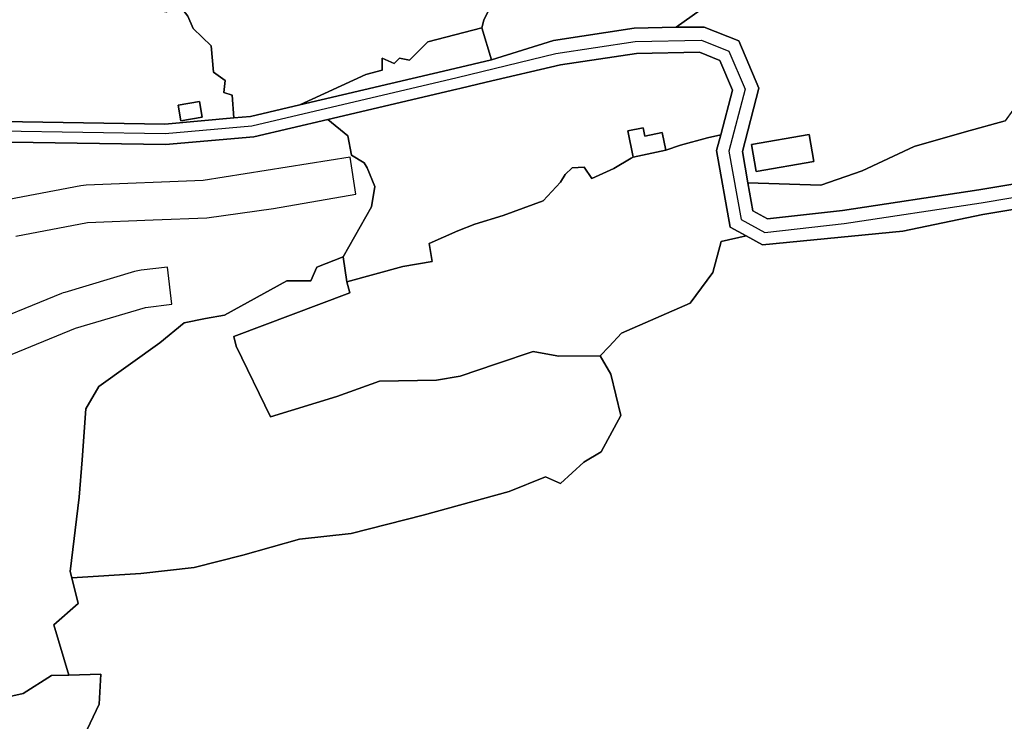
# Model space of a CAD drawing. Extents: x 463979 to 467979, y 555064 to 557157.
# Tile 22 of 82: x 465849 to 466086, y 555539 to 555708. Entities that reach past the tile are written whole.
import ezdxf

# ---------------------------------------------------------------- set-up
doc = ezdxf.new("R2010")
doc.units = 0
doc.header["$MEASUREMENT"] = 0
doc.layers.add('OS MAP', color=7, linetype='Continuous')

msp = doc.modelspace()

# ---------------------------------------------------------------- linework, layer by layer
at = {"layer": 'OS MAP'}
for p, q in [((465960.06, 555705.98), (465962.4, 555698.3)), ((466024.08, 555668.7), (466041.67, 555668.15)), ((465926.68, 555650.9), (465927.59, 555644.82))]:
    msp.add_line(p, q, dxfattribs=at)
for points in [[(466006.85, 555706.17), (466012.61, 555710.24), (466013.41, 555714.71), (466016.52, 555720.79), (466017.1, 555728.4), (466010.19, 555728.03), (466007.74, 555729.11), (466004.26, 555732.55), (465996.25, 555735.63), (465986.94, 555728.44), (465978.98, 555721.29), (465974.59, 555716.83), (465961.9, 555710.66), (465960.57, 555707.82), (465960.06, 555705.98), (465962.4, 555698.3), (465977.3, 555702.95), (465996.73, 555705.88), (466006.85, 555706.17)], [(466006.85, 555706.17), (466012.61, 555710.24), (466013.41, 555714.71), (466016.52, 555720.79), (466017.1, 555728.4), (466010.19, 555728.03), (466007.74, 555729.11), (466004.26, 555732.55), (465996.25, 555735.63), (465986.94, 555728.44), (465978.98, 555721.29), (465974.59, 555716.83), (465961.9, 555710.66), (465960.57, 555707.82), (465960.06, 555705.98)], [(466006.85, 555706.17), (466012.61, 555710.24), (466013.41, 555714.71), (466016.52, 555720.79), (466017.1, 555728.4), (466010.19, 555728.03), (466007.74, 555729.11), (466004.26, 555732.55), (465996.25, 555735.63), (465986.94, 555728.44), (465978.98, 555721.29), (465974.59, 555716.83), (465961.9, 555710.66), (465960.57, 555707.82), (465960.06, 555705.98), (465962.4, 555698.3), (465977.3, 555702.95), (465996.73, 555705.88), (466006.85, 555706.17)], [(465900.33, 555684.32), (465899.95, 555689.79), (465897.95, 555690.45), (465898.28, 555693.29), (465895.45, 555695.3), (465894.94, 555701.64), (465890.6, 555705.81), (465889.27, 555708.82), (465887.33, 555711.31), (465884.11, 555709.72), (465866.22, 555713.51), (465859.86, 555714.85), (465840.73, 555720.12), (465833.14, 555722.21), (465821.91, 555727.56), (465813.64, 555722.85), (465809.84, 555718.37), (465809.43, 555712.49), (465813.79, 555707.66), (465815.03, 555705.98), (465835.08, 555691.97), (465844.59, 555683.47), (465883.73, 555682.84), (465900.33, 555684.32)], [(465900.33, 555684.32), (465899.95, 555689.79), (465897.95, 555690.45), (465898.28, 555693.29), (465895.45, 555695.3), (465894.94, 555701.64), (465890.6, 555705.81), (465889.27, 555708.82), (465887.33, 555711.31), (465884.11, 555709.72), (465866.22, 555713.51), (465859.86, 555714.85), (465840.73, 555720.12), (465833.14, 555722.21), (465821.91, 555727.56), (465813.64, 555722.85), (465809.84, 555718.37), (465809.43, 555712.49), (465813.79, 555707.66), (465815.03, 555705.98), (465835.08, 555691.97), (465844.59, 555683.47), (465883.73, 555682.84), (465900.33, 555684.32)], [(465887.33, 555711.31), (465889.27, 555708.82), (465890.6, 555705.81), (465894.94, 555701.64), (465895.45, 555695.3), (465898.28, 555693.29), (465897.95, 555690.45), (465899.95, 555689.79), (465900.33, 555684.32)], [(465889.27, 555708.82), (465890.6, 555705.81), (465894.94, 555701.64), (465895.45, 555695.3), (465898.28, 555693.29), (465897.95, 555690.45), (465899.95, 555689.79), (465900.33, 555684.32), (465904.37, 555684.68), (465916.22, 555687.46), (465932.16, 555694.77), (465936.08, 555695.82), (465936.08, 555698.69), (465938.96, 555697.39), (465940.26, 555698.7), (465942.62, 555698.18), (465947.05, 555702.63), (465960.06, 555705.98), (465960.57, 555707.82), (465961.9, 555710.66)], [(465889.27, 555708.82), (465890.6, 555705.81), (465894.94, 555701.64), (465895.45, 555695.3), (465898.28, 555693.29), (465897.95, 555690.45), (465899.95, 555689.79), (465900.33, 555684.32), (465904.37, 555684.68), (465916.22, 555687.46), (465932.16, 555694.77), (465936.08, 555695.82), (465936.08, 555698.69), (465938.96, 555697.39), (465940.26, 555698.7), (465942.62, 555698.18), (465947.05, 555702.63), (465960.06, 555705.98), (465960.57, 555707.82), (465961.9, 555710.66)], [(466012.61, 555710.24), (466006.85, 555706.17), (466013.53, 555706.18), (466021.88, 555702.85), (466026.76, 555691.5), (466022.76, 555676.21), (466024.08, 555668.7), (466041.67, 555668.15), (466051.61, 555671.58), (466064.11, 555677.41), (466076.11, 555680.91), (466085.99, 555683.61)], [(466012.61, 555710.24), (466006.85, 555706.17), (466013.53, 555706.18), (466021.88, 555702.85), (466026.76, 555691.5), (466022.76, 555676.21), (466024.08, 555668.7), (466041.67, 555668.15), (466051.61, 555671.58), (466064.11, 555677.41), (466076.11, 555680.91), (466085.99, 555683.61)], [(466090.74, 555668.87), (466079.71, 555667.01), (466046.85, 555662.01), (466028.82, 555660), (466025.28, 555661.93), (466024.08, 555668.7), (466022.76, 555676.21), (466026.76, 555691.5), (466021.88, 555702.85), (466013.53, 555706.18), (466006.85, 555706.17), (465996.73, 555705.88), (465977.3, 555702.95), (465962.4, 555698.3), (465953.58, 555696.22), (465916.22, 555687.46), (465904.37, 555684.68), (465900.33, 555684.32), (465883.73, 555682.84), (465844.59, 555683.47)], [(465916.22, 555687.46), (465953.58, 555696.22), (465962.4, 555698.3), (465960.06, 555705.98), (465947.05, 555702.63), (465942.62, 555698.18), (465940.26, 555698.7), (465938.96, 555697.39), (465936.08, 555698.69), (465936.08, 555695.82), (465932.16, 555694.77), (465916.22, 555687.46)], [(465916.22, 555687.46), (465932.16, 555694.77), (465936.08, 555695.82), (465936.08, 555698.69), (465938.96, 555697.39), (465940.26, 555698.7), (465942.62, 555698.18), (465947.05, 555702.63), (465960.06, 555705.98)], [(465916.22, 555687.46), (465953.58, 555696.22), (465962.4, 555698.3), (465960.06, 555705.98), (465947.05, 555702.63), (465942.62, 555698.18), (465940.26, 555698.7), (465938.96, 555697.39), (465936.08, 555698.69), (465936.08, 555695.82), (465932.16, 555694.77), (465916.22, 555687.46)], [(465844.16, 555681.21), (465883.81, 555680.57), (465904.73, 555682.43), (465954.13, 555694.02), (465977.87, 555699.84), (465996.99, 555702.71), (466012.95, 555703), (466019.49, 555700.4), (466023.42, 555691.25), (466019.52, 555676.34), (466022.43, 555659.87), (466028.18, 555656.74), (466047.27, 555658.87), (466080.21, 555663.89), (466102.16, 555667.58)], [(465846.78, 555678.48), (465883.91, 555677.87), (465905.16, 555679.77), (465922.98, 555683.92), (465954, 555691.22), (465954.78, 555691.4), (465961.08, 555692.88), (465978.98, 555697.07), (465997.24, 555699.83), (466012.42, 555700.1), (466017.3, 555698.15), (466020.37, 555691.02), (466017.61, 555680.21), (466016.57, 555676.46), (466019.82, 555658), (466023.68, 555655.9), (466027.6, 555653.77), (466061.39, 555657.06), (466080.66, 555661.03), (466102.18, 555664.65)], [(466004.33, 555676.52), (466007.89, 555677.71), (466014.35, 555679.51), (466017.61, 555680.21), (466020.37, 555691.02), (466017.3, 555698.15), (466012.42, 555700.1), (465997.24, 555699.83), (465978.98, 555697.07), (465961.08, 555692.88), (465954.78, 555691.4), (465954, 555691.22), (465922.98, 555683.92), (465927.8, 555680.01), (465928.71, 555675.34), (465931.72, 555673.53), (465932.46, 555672.28), (465934.3, 555667.84), (465933.52, 555662.87), (465926.68, 555650.9), (465927.59, 555644.82), (465941.04, 555648.56), (465948.13, 555649.74), (465947.38, 555654.11), (465954.3, 555657.12), (465958.37, 555658.72), (465965.16, 555660.83), (465974.81, 555664.39), (465978.99, 555668.81), (465980.1, 555670.71), (465981.76, 555672.31), (465984.69, 555672.47), (465986.56, 555669.75), (465991.86, 555672.15), (465996, 555674.64), (465996.48, 555674.89), (466004.33, 555676.52)], [(465922.98, 555683.92), (465927.8, 555680.01), (465928.71, 555675.34), (465931.72, 555673.53), (465932.46, 555672.28), (465934.3, 555667.84), (465933.52, 555662.87), (465926.68, 555650.9), (465927.59, 555644.82), (465941.04, 555648.56), (465948.13, 555649.74), (465947.38, 555654.11), (465954.3, 555657.12), (465958.37, 555658.72), (465965.16, 555660.83), (465974.81, 555664.39), (465978.99, 555668.81), (465980.1, 555670.71), (465981.76, 555672.31), (465984.69, 555672.47), (465986.56, 555669.75), (465991.86, 555672.15), (465996, 555674.64), (465996.48, 555674.89), (465995.18, 555681.18), (465998.9, 555681.95), (465999.32, 555679.92), (466003.45, 555680.78), (466004.33, 555676.52), (466007.89, 555677.71), (466014.35, 555679.51), (466017.61, 555680.21), (466020.37, 555691.02), (466017.3, 555698.15), (466012.42, 555700.1), (465997.24, 555699.83), (465978.98, 555697.07), (465961.08, 555692.88), (465954.78, 555691.4), (465954, 555691.22), (465922.98, 555683.92)], [(466121.42, 555697.28), (466112.12, 555692.57), (466104.51, 555693.24), (466093.41, 555686.81), (466087.89, 555686.17), (466085.99, 555683.61), (466076.11, 555680.91), (466064.11, 555677.41), (466051.61, 555671.58), (466041.67, 555668.15), (466024.08, 555668.7), (466025.28, 555661.93), (466028.82, 555660), (466046.85, 555662.01), (466079.71, 555667.01), (466090.74, 555668.87), (466127.82, 555678.67), (466127.23, 555685.71), (466121.42, 555697.28)], [(466121.42, 555697.28), (466112.12, 555692.57), (466104.51, 555693.24), (466093.41, 555686.81), (466087.89, 555686.17), (466085.99, 555683.61), (466076.11, 555680.91), (466064.11, 555677.41), (466051.61, 555671.58), (466041.67, 555668.15), (466024.08, 555668.7), (466025.28, 555661.93), (466028.82, 555660), (466046.85, 555662.01), (466079.71, 555667.01), (466090.74, 555668.87), (466127.82, 555678.67), (466127.23, 555685.71), (466121.42, 555697.28)], [(466121.42, 555697.28), (466112.12, 555692.57), (466104.51, 555693.24), (466093.41, 555686.81), (466087.89, 555686.17), (466085.99, 555683.61), (466076.11, 555680.91), (466064.11, 555677.41), (466051.61, 555671.58), (466041.67, 555668.15)], [(465886.94, 555687.37), (465892.07, 555688.24), (465892.7, 555684.51), (465887.57, 555683.64), (465886.94, 555687.37)], [(465886.94, 555687.37), (465892.07, 555688.24), (465892.7, 555684.51), (465887.57, 555683.64), (465886.94, 555687.37)], [(465886.94, 555687.37), (465887.57, 555683.64), (465892.7, 555684.51), (465892.07, 555688.24), (465886.94, 555687.37)], [(465846.41, 555545.09), (465849.65, 555545.8), (465856.49, 555550.09), (465860.65, 555550.2), (465857.03, 555562.34), (465862.87, 555567.46), (465861.34, 555573.6), (465860.95, 555575.16), (465863.16, 555593.06), (465863.86, 555602.02), (465864.71, 555614.28), (465867.84, 555619.67), (465882.57, 555630.19), (465888.42, 555635), (465893.55, 555636.07), (465898.11, 555636.82), (465913.1, 555645.1), (465918.89, 555645.1), (465920.3, 555648.41), (465926.68, 555650.9), (465933.52, 555662.87), (465934.3, 555667.84), (465932.46, 555672.28), (465931.72, 555673.53), (465928.71, 555675.34), (465927.8, 555680.01), (465922.98, 555683.92), (465905.16, 555679.77), (465883.91, 555677.87), (465846.78, 555678.48)], [(465846.41, 555545.09), (465849.65, 555545.8), (465856.49, 555550.09), (465860.65, 555550.2), (465857.03, 555562.34), (465862.87, 555567.46), (465861.34, 555573.6), (465860.95, 555575.16), (465863.16, 555593.06), (465863.86, 555602.02), (465864.71, 555614.28), (465867.84, 555619.67), (465882.57, 555630.19), (465888.42, 555635), (465893.55, 555636.07), (465898.11, 555636.82), (465913.1, 555645.1), (465918.89, 555645.1), (465920.3, 555648.41), (465926.68, 555650.9), (465933.52, 555662.87), (465934.3, 555667.84), (465932.46, 555672.28), (465931.72, 555673.53), (465928.71, 555675.34), (465927.8, 555680.01), (465922.98, 555683.92), (465905.16, 555679.77), (465883.91, 555677.87), (465846.78, 555678.48)], [(465926.68, 555650.9), (465933.52, 555662.87), (465934.3, 555667.84), (465932.46, 555672.28), (465931.72, 555673.53), (465928.71, 555675.34), (465927.8, 555680.01), (465922.98, 555683.92)], [(466004.33, 555676.52), (466003.45, 555680.78), (465999.32, 555679.92), (465998.9, 555681.95), (465995.18, 555681.18), (465996.48, 555674.89), (466004.33, 555676.52)], [(466004.33, 555676.52), (466003.45, 555680.78), (465999.32, 555679.92), (465998.9, 555681.95), (465995.18, 555681.18), (465996.48, 555674.89), (466004.33, 555676.52)], [(465927.59, 555644.82), (465928.27, 555642.22), (465900.36, 555631.7), (465900.89, 555629.35), (465909.17, 555612.35), (465925.15, 555617.24), (465935.42, 555620.92), (465949.15, 555621.21), (465954.85, 555622.15), (465963.55, 555625.15), (465963.82, 555625.24), (465972.38, 555628.08), (465975.47, 555627.52), (465978.62, 555626.94), (465988.54, 555627.08), (465990.69, 555629.28), (465993.7, 555632.48), (466010.23, 555639.75), (466015.66, 555647.12), (466017.64, 555654.6), (466023.68, 555655.9), (466019.82, 555658), (466016.57, 555676.46), (466017.61, 555680.21), (466014.35, 555679.51), (466007.89, 555677.71), (466004.33, 555676.52), (465996.48, 555674.89), (465996, 555674.64), (465991.86, 555672.15), (465986.56, 555669.75), (465984.69, 555672.47), (465981.76, 555672.31), (465980.1, 555670.71), (465978.99, 555668.81), (465974.81, 555664.39), (465965.16, 555660.83), (465958.37, 555658.72), (465954.3, 555657.12), (465947.38, 555654.11), (465948.13, 555649.74), (465941.04, 555648.56), (465927.59, 555644.82)], [(465927.59, 555644.82), (465928.27, 555642.22), (465900.36, 555631.7), (465900.89, 555629.35), (465909.17, 555612.35), (465925.15, 555617.24), (465935.42, 555620.92), (465949.15, 555621.21), (465954.85, 555622.15), (465963.55, 555625.15), (465963.82, 555625.24), (465972.38, 555628.08), (465975.47, 555627.52), (465978.62, 555626.94), (465988.54, 555627.08), (465990.69, 555629.28), (465993.7, 555632.48), (466010.23, 555639.75), (466015.66, 555647.12), (466017.64, 555654.6), (466023.68, 555655.9), (466019.82, 555658), (466016.57, 555676.46), (466017.61, 555680.21), (466014.35, 555679.51), (466007.89, 555677.71), (466004.33, 555676.52), (465996.48, 555674.89), (465996, 555674.64), (465991.86, 555672.15), (465986.56, 555669.75), (465984.69, 555672.47), (465981.76, 555672.31), (465980.1, 555670.71), (465978.99, 555668.81), (465974.81, 555664.39), (465965.16, 555660.83), (465958.37, 555658.72), (465954.3, 555657.12), (465947.38, 555654.11), (465948.13, 555649.74), (465941.04, 555648.56), (465927.59, 555644.82)], [(466004.33, 555676.52), (466007.89, 555677.71), (466014.35, 555679.51), (466017.61, 555680.21)], [(466026.07, 555671.43), (466039.93, 555673.85), (466038.8, 555680.35), (466024.93, 555677.93), (466026.07, 555671.43)], [(466026.07, 555671.43), (466039.93, 555673.85), (466038.8, 555680.35), (466024.93, 555677.93), (466026.07, 555671.43)], [(466026.07, 555671.43), (466024.93, 555677.93), (466038.8, 555680.35), (466039.93, 555673.85), (466026.07, 555671.43)], [(465847.87, 555655.86), (465865.16, 555659.1), (465880.92, 555659.81), (465893.89, 555660.27), (465909.91, 555662.5), (465929.74, 555665.99), (465928.33, 555674.88), (465892.99, 555669.24), (465864.79, 555668.1), (465864.15, 555668.05), (465863.5, 555667.95), (465846.21, 555664.71)], [(465927.59, 555644.82), (465941.04, 555648.56), (465948.13, 555649.74), (465947.38, 555654.11), (465954.3, 555657.12), (465958.37, 555658.72), (465965.16, 555660.83), (465974.81, 555664.39), (465978.99, 555668.81), (465980.1, 555670.71), (465981.76, 555672.31), (465984.69, 555672.47), (465986.56, 555669.75), (465991.86, 555672.15), (465996, 555674.64), (465996.48, 555674.89)], [(466102.18, 555664.65), (466080.66, 555661.03), (466061.39, 555657.06), (466027.6, 555653.77), (466023.68, 555655.9), (466017.64, 555654.6), (466015.66, 555647.12), (466010.23, 555639.75), (465993.7, 555632.48), (465990.69, 555629.28), (465988.54, 555627.08), (465991.1, 555622.63), (465993.47, 555612.65), (465988.78, 555603.97), (465984.64, 555601.48), (465978.98, 555596.36), (465975.34, 555597.96), (465966.62, 555594.43), (465945.92, 555588.69), (465928.63, 555584.31), (465916.18, 555582.93), (465902.54, 555579.1), (465890.78, 555576.08), (465877.98, 555574.7), (465861.34, 555573.6)], [(466102.18, 555664.65), (466080.66, 555661.03), (466061.39, 555657.06), (466027.6, 555653.77), (466023.68, 555655.9), (466017.64, 555654.6), (466015.66, 555647.12), (466010.23, 555639.75), (465993.7, 555632.48), (465990.69, 555629.28), (465988.54, 555627.08), (465991.1, 555622.63), (465993.47, 555612.65), (465988.78, 555603.97), (465984.64, 555601.48), (465978.98, 555596.36), (465975.34, 555597.96), (465966.62, 555594.43), (465945.92, 555588.69), (465928.63, 555584.31), (465916.18, 555582.93), (465902.54, 555579.1), (465890.78, 555576.08), (465877.98, 555574.7), (465861.34, 555573.6)], [(466023.68, 555655.9), (466017.64, 555654.6), (466015.66, 555647.12), (466010.23, 555639.75), (465993.7, 555632.48), (465990.69, 555629.28), (465988.54, 555627.08)], [(465861.34, 555573.6), (465877.98, 555574.7), (465890.78, 555576.08), (465902.54, 555579.1), (465916.18, 555582.93), (465928.63, 555584.31), (465945.92, 555588.69), (465966.62, 555594.43), (465975.34, 555597.96), (465978.98, 555596.36), (465984.64, 555601.48), (465988.78, 555603.97), (465993.47, 555612.65), (465991.1, 555622.63), (465988.54, 555627.08), (465978.62, 555626.94), (465975.47, 555627.52), (465972.38, 555628.08), (465963.82, 555625.24), (465963.55, 555625.15), (465954.85, 555622.15), (465949.15, 555621.21), (465935.42, 555620.92), (465925.15, 555617.24), (465909.17, 555612.35), (465900.89, 555629.35), (465900.36, 555631.7), (465928.27, 555642.22), (465927.59, 555644.82), (465926.68, 555650.9), (465920.3, 555648.41), (465918.89, 555645.1), (465913.1, 555645.1), (465898.11, 555636.82), (465893.55, 555636.07), (465888.42, 555635), (465882.57, 555630.19), (465867.84, 555619.67), (465864.71, 555614.28), (465863.86, 555602.02), (465863.16, 555593.06), (465860.95, 555575.16), (465861.34, 555573.6)], [(465861.34, 555573.6), (465860.95, 555575.16), (465863.16, 555593.06), (465863.86, 555602.02), (465864.71, 555614.28), (465867.84, 555619.67), (465882.57, 555630.19), (465888.42, 555635), (465893.55, 555636.07), (465898.11, 555636.82), (465913.1, 555645.1), (465918.89, 555645.1), (465920.3, 555648.41), (465926.68, 555650.9)], [(465861.34, 555573.6), (465877.98, 555574.7), (465890.78, 555576.08), (465902.54, 555579.1), (465916.18, 555582.93), (465928.63, 555584.31), (465945.92, 555588.69), (465966.62, 555594.43), (465975.34, 555597.96), (465978.98, 555596.36), (465984.64, 555601.48), (465988.78, 555603.97), (465993.47, 555612.65), (465991.1, 555622.63), (465988.54, 555627.08), (465978.62, 555626.94), (465975.47, 555627.52), (465972.38, 555628.08), (465963.82, 555625.24), (465963.55, 555625.15), (465954.85, 555622.15), (465949.15, 555621.21), (465935.42, 555620.92), (465925.15, 555617.24), (465909.17, 555612.35), (465900.89, 555629.35), (465900.36, 555631.7), (465928.27, 555642.22), (465927.59, 555644.82), (465926.68, 555650.9), (465920.3, 555648.41), (465918.89, 555645.1), (465913.1, 555645.1), (465898.11, 555636.82), (465893.55, 555636.07), (465888.42, 555635), (465882.57, 555630.19), (465867.84, 555619.67), (465864.71, 555614.28), (465863.86, 555602.02), (465863.16, 555593.06), (465860.95, 555575.16), (465861.34, 555573.6)], [(465840.64, 555624.88), (465862.27, 555633.7), (465879.07, 555638.72), (465885.42, 555639.46), (465884.39, 555648.4), (465878.03, 555647.66), (465877.25, 555647.54), (465876.49, 555647.34), (465859.7, 555642.32), (465859.28, 555642.19), (465858.88, 555642.03), (465837.24, 555633.21), (465840.64, 555624.88)], [(465988.54, 555627.08), (465978.62, 555626.94), (465975.47, 555627.52), (465972.38, 555628.08), (465963.82, 555625.24), (465963.55, 555625.15), (465954.85, 555622.15), (465949.15, 555621.21), (465935.42, 555620.92), (465925.15, 555617.24), (465909.17, 555612.35), (465900.89, 555629.35), (465900.36, 555631.7), (465928.27, 555642.22), (465927.59, 555644.82)], [(465861.34, 555573.6), (465877.98, 555574.7), (465890.78, 555576.08), (465902.54, 555579.1), (465916.18, 555582.93), (465928.63, 555584.31), (465945.92, 555588.69), (465966.62, 555594.43), (465975.34, 555597.96), (465978.98, 555596.36), (465984.64, 555601.48), (465988.78, 555603.97), (465993.47, 555612.65), (465991.1, 555622.63), (465988.54, 555627.08)], [(465861.34, 555573.6), (465862.87, 555567.46), (465857.03, 555562.34), (465860.65, 555550.2), (465868.35, 555550.41), (465867.97, 555543.22), (465865.07, 555537.12)], [(465860.65, 555550.2), (465857.03, 555562.34), (465862.87, 555567.46), (465861.34, 555573.6)], [(465861.34, 555573.6), (465862.87, 555567.46), (465857.03, 555562.34), (465860.65, 555550.2), (465868.35, 555550.41), (465867.97, 555543.22), (465865.07, 555537.12)], [(465865.07, 555537.12), (465867.97, 555543.22), (465868.35, 555550.41), (465860.65, 555550.2), (465856.49, 555550.09), (465849.65, 555545.8), (465846.41, 555545.09), (465843.54, 555547.98), (465836.7, 555543.33), (465823.38, 555537.63)]]:
    msp.add_lwpolyline(points, dxfattribs=at)

doc.saveas('drawing.dxf')
